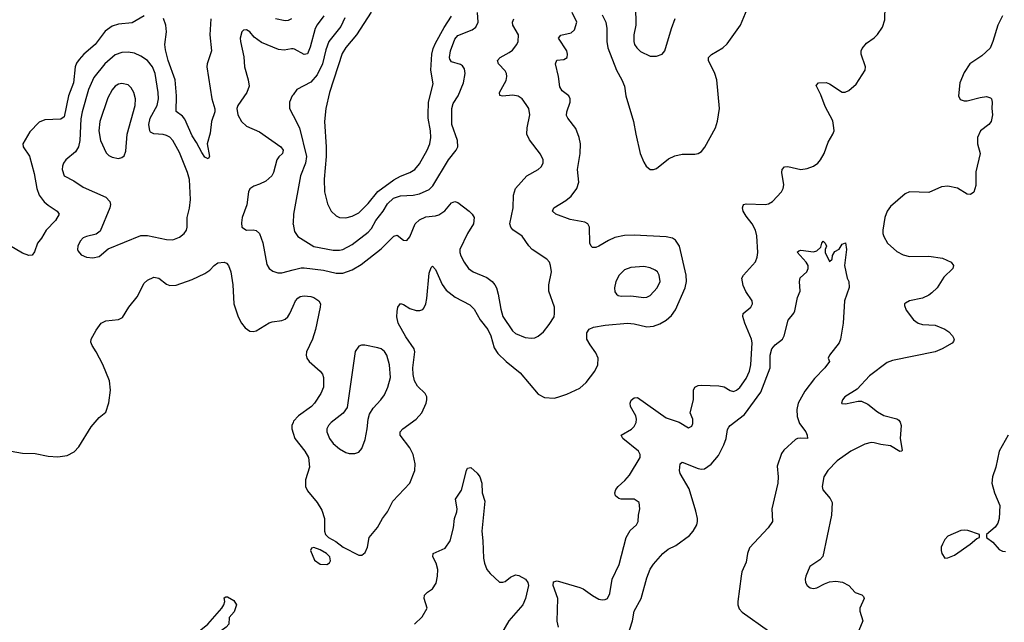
# Model space of a CAD drawing. Header units: inches. Extents: x 1649636 to 1815363, y 506543 to 641975.
# Tile 227 of 256: x 1708293 to 1714442, y 590141 to 593905. Entities that reach past the tile are written whole.
import ezdxf

# ---------------------------------------------------------------- set-up
doc = ezdxf.new("R2010")
doc.units = ezdxf.units.IN
doc.header["$MEASUREMENT"] = 0
doc.layers.add('B7509', color=7, linetype='Continuous')
doc.layers.add('B7519', color=7, linetype='Continuous')

msp = doc.modelspace()

# ---------------------------------------------------------------- linework, layer by layer
at = {"layer": 'B7509', "color": 5}
for points, elevation in [([(1709070, 593928.4), (1708995.4, 593884.6), (1708910, 593877.2), (1708870, 593864.7), (1708826.6, 593833.4), (1708763.2, 593750), (1708694, 593690), (1708663.4, 593656.6), (1708647.2, 593632.8), (1708639.4, 593610), (1708629.6, 593510), (1708597.8, 593430), (1708570, 593298.7), (1708550, 593284.5), (1708450, 593279.3), (1708414.8, 593265.2), (1708355.4, 593204.6), (1708312.4, 593130), (1708314.9, 593110), (1708353.4, 593053.4), (1708384.2, 592944.2), (1708400.7, 592850), (1708414.6, 592810), (1708446.5, 592766.5), (1708470, 592746), (1708526.7, 592710), (1708539.1, 592690), (1708517.4, 592650), (1708459, 592590), (1708430, 592540.9), (1708404.9, 592510), (1708385.8, 592454.2), (1708370, 592434.5), (1708350, 592433), (1708310, 592446), (1708230, 592494.2)], 720), ([(1709486, 593910), (1709480.1, 593810), (1709490.1, 593710), (1709462.7, 593630), (1709461.3, 593610), (1709492.8, 593410), (1709510.9, 593349.1), (1709510.7, 593329.3), (1709490.2, 593270), (1709482.7, 593197.3), (1709463.8, 593130), (1709477.3, 593050), (1709470, 593035.3), (1709450, 593046.6), (1709430, 593075.1), (1709397.7, 593137.7), (1709370, 593179.7), (1709324.5, 593284.5), (1709310, 593302.3), (1709270.9, 593330.9), (1709271.2, 593430), (1709264, 593530), (1709219.7, 593650), (1709203.5, 593716.5), (1709200.2, 593750), (1709208.9, 593828.9), (1709206.2, 593870), (1709190, 593912.3)], 720), ([(1709990.1, 593909.9), (1709970, 593900.3), (1709950, 593898.5), (1709890, 593911.1)], 720), ([(1710000, 593722.2), (1709990, 593723.5), (1709944.5, 593715.5), (1709910, 593718), (1709802.9, 593762.9), (1709756.8, 593796.8), (1709730, 593829.3), (1709710, 593840.9), (1709690, 593839.3), (1709680.7, 593830), (1709670.6, 593790), (1709672.7, 593770), (1709693.3, 593673.3), (1709696, 593610), (1709719.6, 593530), (1709725.2, 593490), (1709712, 593450), (1709655.8, 593370), (1709648.9, 593350), (1709655.8, 593310), (1709678.4, 593270), (1709710, 593239.3), (1709790, 593203.8), (1709924.4, 593110), (1709938, 593090), (1709933.7, 593070), (1709911, 593049), (1709898.3, 593030), (1709878, 592950), (1709867.2, 592930), (1709830, 592896.3), (1709790, 592876.9), (1709754.2, 592865.8), (1709730, 592849), (1709721.6, 592830), (1709710.3, 592749.7), (1709681.6, 592670), (1709677.3, 592637.3), (1709681, 592610), (1709710, 592590.7), (1709750, 592592.7), (1709770, 592588.4), (1709790, 592570.5), (1709812.2, 592512.2), (1709836.4, 592376.4), (1709850.2, 592350.2), (1709873.8, 592333.8), (1709904.8, 592324.8), (1709930, 592324.7), (1710000, 592342.2)], 740), ([(1710000, 593436.7), (1709995.3, 593430), (1709978.3, 593390), (1709977.7, 593350), (1710000, 593307.2)], 760), ([(1710000, 592636), (1709999.6, 592630), (1710000, 592628.2)], 760), ([(1708204.8, 591215.2), (1708310, 591196.5), (1708390, 591195.2), (1708470, 591178.6), (1708530, 591175.5), (1708590, 591182.3), (1708634, 591206), (1708662.2, 591237.8), (1708738.2, 591361.8), (1708790, 591420.5), (1708830, 591454), (1708848.5, 591511.5), (1708859.8, 591590), (1708854, 591650), (1708812.1, 591752.1), (1708771, 591831), (1708745.1, 591870), (1708737.6, 591890), (1708739.6, 591910), (1708770, 591966.8), (1708802, 592010), (1708830, 592024), (1708910, 592033), (1708934.1, 592045.9), (1708975.1, 592110), (1709026.1, 592173.9), (1709070, 592259.1), (1709090, 592278.4), (1709130, 592296.4), (1709161, 592290), (1709210, 592253.4), (1709230, 592244.9), (1709270, 592246), (1709370, 592283), (1709450, 592319.5), (1709479.8, 592340.2), (1709507.3, 592370), (1709530, 592386), (1709570, 592390.5), (1709583.8, 592383.8), (1709596.3, 592370), (1709610.4, 592330), (1709624.9, 592250), (1709630.4, 592130.4), (1709658, 592050), (1709677, 592010), (1709700.7, 591980.7), (1709730, 591960.4), (1709750, 591957.1), (1709770, 591961.6), (1709850, 592011.8), (1709870, 592018.7), (1709930, 592026.7), (1709950, 592034.9), (1709967, 592050), (1709979.6, 592070), (1710000, 592115)], 720), ([(1710000, 591389.7), (1709991.7, 591370), (1709991.7, 591350), (1710000, 591323.2)], 720), ([(1709329.3, 590000), (1709335, 590010), (1709370, 590049.3), (1709467, 590130), (1709554.7, 590230), (1709568.2, 590250), (1709574, 590270), (1709570, 590294), (1709580.2, 590299.8), (1709590, 590300.7), (1709630, 590277), (1709647, 590250), (1709632.8, 590207.2), (1709602, 590170), (1709599.3, 590130), (1709581.6, 590110), (1709550, 590086.9), (1709484.7, 590010), (1709480.1, 590000)], 680)]:
    msp.add_lwpolyline(points, dxfattribs=dict(at, elevation=elevation))
for points, elevation in [([(1708970, 593702), (1708930, 593700.9), (1708890, 593685.6), (1708824.6, 593630), (1708756.3, 593543.7), (1708722.2, 593470), (1708682.9, 593330), (1708674.8, 593285.2), (1708667.5, 593150), (1708659.5, 593110), (1708640.4, 593079.6), (1708581.6, 593030), (1708566, 593010), (1708559.3, 592990), (1708558.4, 592970), (1708570.7, 592930), (1708630, 592899.6), (1708690, 592859.2), (1708830, 592796.2), (1708856.1, 592770), (1708860.2, 592750), (1708856.5, 592730), (1708794.9, 592585.1), (1708770, 592566), (1708710, 592551.3), (1708690, 592541.6), (1708670, 592522.7), (1708655.5, 592490), (1708654, 592470), (1708658.5, 592458.5), (1708676.8, 592436.8), (1708710, 592421), (1708750, 592418), (1708790, 592426), (1708845.8, 592474.2), (1709050, 592558), (1709090, 592558), (1709210, 592532), (1709250, 592530.4), (1709290, 592547), (1709319.5, 592570), (1709333.6, 592590), (1709338.4, 592610), (1709338, 592670), (1709353.1, 592726.9), (1709358.9, 592781.1), (1709352.3, 592907.7), (1709341.4, 592950), (1709290, 593076.3), (1709250, 593151.1), (1709230, 593170.9), (1709210, 593182.4), (1709188.2, 593188.2), (1709130, 593192.4), (1709110, 593202.3), (1709104.8, 593210), (1709100.2, 593250), (1709108.5, 593290), (1709150.5, 593370), (1709159.9, 593410), (1709157.6, 593450), (1709138.1, 593570), (1709122, 593610), (1709090, 593649.8), (1709050, 593678), (1709010, 593696.8)], 740), ([(1708930, 593507.1), (1708910, 593502.6), (1708890, 593489.7), (1708870, 593466.6), (1708842.7, 593417.3), (1708794.2, 593270), (1708787.5, 593210), (1708797.7, 593150), (1708833.1, 593073.1), (1708850, 593056.3), (1708870, 593046), (1708910, 593039.1), (1708930, 593044), (1708944.5, 593055.5), (1708956.1, 593083.9), (1708964.5, 593190), (1709013.2, 593370), (1709015.9, 593410), (1709006.4, 593450), (1708990, 593480.5), (1708970, 593497.3)], 760)]:
    msp.add_lwpolyline(points, close=True, dxfattribs=dict(at, elevation=elevation))
at = {"layer": 'B7519', "color": 5}
for points, elevation in [([(1711658, 590110), (1711649, 590149), (1711653.7, 590290), (1711624.5, 590370), (1711627, 590393), (1711650, 590400.5), (1711790, 590359.1), (1711812.4, 590350), (1711870, 590308.5), (1711910, 590286.4), (1711930, 590280.4), (1711950, 590282.4), (1711962.7, 590290), (1711979.1, 590320.9), (1711993.7, 590410), (1712037.5, 590502.5), (1712081.1, 590670), (1712106.1, 590713.9), (1712145.2, 590750), (1712156, 590770), (1712158, 590810), (1712166.6, 590850), (1712161.2, 590890), (1712129.5, 590909.5), (1712050, 590909.6), (1712034.5, 590914.5), (1712014, 590930), (1712009.5, 590949.5), (1712016.2, 590970), (1712029.6, 590990), (1712072.7, 591027.3), (1712100.9, 591059.1), (1712168.3, 591170), (1712168.4, 591190), (1712157.7, 591210), (1712059.5, 591290), (1712049.3, 591310), (1712112.9, 591347.1), (1712130, 591363.7), (1712143.5, 591390), (1712145.3, 591410), (1712141, 591430), (1712108.2, 591490), (1712106, 591510), (1712111.8, 591528.2), (1712130, 591544), (1712150, 591545.5), (1712330, 591418.2), (1712410.2, 591390.2), (1712470, 591356.3), (1712490, 591366), (1712496.6, 591383.4), (1712496.3, 591410), (1712480.5, 591450), (1712500.3, 591530), (1712500.3, 591590), (1712509.9, 591610.1), (1712530, 591619.7), (1712550, 591622.3), (1712658.4, 591618.4), (1712691.5, 591611.5), (1712730, 591588.4), (1712750, 591583.7), (1712770, 591590.3), (1712790, 591607.4), (1712830, 591663.7), (1712849.8, 591710), (1712859.1, 591750), (1712866.9, 591886.9), (1712862.3, 591910), (1712820.7, 592010), (1712808.9, 592051.1), (1712811.2, 592070), (1712859.6, 592110), (1712869.6, 592130), (1712866.3, 592150), (1712827.7, 592207.7), (1712810, 592244.5), (1712803.1, 592290), (1712812.8, 592310), (1712888.1, 592391.9), (1712898.8, 592421.2), (1712901.7, 592450), (1712895.2, 592555.2), (1712888.6, 592590), (1712868, 592630), (1712830, 592677.8), (1712811.2, 592710), (1712807.3, 592730), (1712810, 592744), (1712814.5, 592750), (1712830, 592755), (1712949.2, 592750.8), (1712970, 592755.9), (1712994, 592770), (1713049.7, 592830), (1713061.1, 592850), (1713065.4, 592874.6), (1713051.9, 592950), (1713055.4, 592970), (1713070, 592985.7), (1713090, 592987.2), (1713170, 592969.3), (1713210, 592975.5), (1713250, 592990.2), (1713277.2, 593010), (1713294.6, 593030), (1713315.8, 593070), (1713340.8, 593139.2), (1713371, 593190), (1713378.7, 593210), (1713378, 593230), (1713370, 593273.3), (1713323.7, 593363.7), (1713296.1, 593436.1), (1713266.4, 593493.6), (1713280.9, 593510), (1713330, 593512.6), (1713350, 593505.5), (1713430, 593452), (1713447.8, 593452.2), (1713470, 593463), (1713517.1, 593502.9), (1713572.3, 593590), (1713574, 593610), (1713548, 593690), (1713547.8, 593710), (1713553.9, 593726.1), (1713582, 593758), (1713630, 593792), (1713650, 593812.2), (1713680.9, 593859.1), (1713695.7, 593904.3), (1713698, 593990)], 680), ([(1712137.7, 593990), (1712141.5, 593870), (1712128.1, 593810), (1712128, 593770), (1712133.1, 593750), (1712146, 593730), (1712170, 593705.7), (1712230, 593677.1), (1712270, 593677.1), (1712304, 593690), (1712320.9, 593710), (1712363, 593850), (1712386.9, 593913.1)], 740), ([(1710000, 592628.2), (1710010, 592582.8), (1710030.4, 592550), (1710130, 592489.4), (1710250, 592466.4), (1710290, 592465.4), (1710310, 592469.4), (1710370, 592500.5), (1710470, 592577), (1710490, 592600.6), (1710517.5, 592650), (1710562.9, 592710), (1710590, 592754.4), (1710627.8, 592790), (1710670, 592804), (1710750, 592808.8), (1710790, 592818.4), (1710850, 592844.3), (1710872.8, 592867.2), (1710970, 593028.9), (1711018.7, 593090), (1711028.4, 593111.6), (1711027.3, 593150), (1710990.7, 593250), (1710990.6, 593350), (1710999, 593381), (1711030.8, 593430), (1711065.3, 593510), (1711074.8, 593570), (1711070, 593599), (1711057.5, 593617.5), (1711045.7, 593625.7), (1710990, 593642.6), (1710979.3, 593659.3), (1710976.4, 593670), (1710983.2, 593710), (1711010, 593784.6), (1711030, 593807.2), (1711117.7, 593842.3), (1711140.8, 593859.2), (1711156.9, 593890), (1711152.4, 593950)], 760), ([(1710000, 591323.2), (1710010.2, 591290), (1710074.4, 591210), (1710096.5, 591170), (1710103.2, 591110), (1710077.7, 591030), (1710077.1, 590990), (1710090, 590961.7), (1710150.2, 590890), (1710180.4, 590840.4), (1710196.5, 590790), (1710197.1, 590710), (1710203.1, 590690), (1710221.6, 590670), (1710266.2, 590646.2), (1710313.4, 590610), (1710410, 590559.5), (1710430, 590561.3), (1710450, 590577.3), (1710464.2, 590610), (1710475.6, 590670), (1710526.5, 590733.5), (1710558.9, 590790), (1710588.9, 590831.1), (1710623.1, 590896.9), (1710728.5, 591010), (1710761.4, 591090), (1710763.5, 591130), (1710749.8, 591190), (1710728.7, 591230), (1710669.7, 591310), (1710668.3, 591330), (1710685.1, 591350), (1710769.7, 591410), (1710804, 591450), (1710831.5, 591510), (1710836.2, 591530), (1710834.5, 591550), (1710826, 591570), (1710776.3, 591616.3), (1710758.2, 591650), (1710750, 591688.7), (1710748.4, 591730), (1710761.1, 591830), (1710755.9, 591850), (1710704.5, 591924.5), (1710657, 592010), (1710648.5, 592050), (1710650, 592082), (1710654, 592110), (1710670, 592132), (1710690, 592126.3), (1710730, 592100.7), (1710768.1, 592088.1), (1710792, 592088), (1710810, 592095.6), (1710816.6, 592103.4), (1710829.2, 592130.8), (1710835.7, 592164.3), (1710850, 592322.8), (1710862.4, 592357.6), (1710870, 592366), (1710890, 592345.3), (1710931.9, 592251.9), (1710955.1, 592215.1), (1711011.6, 592171.6), (1711103.4, 592123.4), (1711130, 592096.4), (1711169.1, 592030), (1711216.1, 591970), (1711234.1, 591930), (1711255.6, 591855.6), (1711279.2, 591819.2), (1711330, 591771), (1711418.4, 591698.4), (1711530, 591566), (1711570, 591544.9), (1711630, 591541.1), (1711653.4, 591546.6), (1711710, 591565.7), (1711790, 591604.4), (1711830, 591638.5), (1711883.8, 591710), (1711903.4, 591750), (1711904.8, 591790), (1711890, 591825.1), (1711854.4, 591874.4), (1711835.2, 591910), (1711833.6, 591950), (1711848.7, 591971.3), (1711876.1, 591983.9), (1711950, 591997.9), (1712089.4, 592009.4), (1712130, 592005.8), (1712210, 591986.9), (1712250, 591990.2), (1712290, 592005.8), (1712330, 592029.1), (1712362.5, 592057.5), (1712387.9, 592092.1), (1712448.1, 592230), (1712457, 592270), (1712454.3, 592310), (1712412.5, 592490), (1712389, 592529), (1712370, 592541.5), (1712330, 592548.9), (1712130, 592559.3), (1712070, 592558), (1712010, 592543.8), (1711970, 592526.4), (1711910, 592491.1), (1711890, 592483), (1711870, 592482), (1711860.9, 592490), (1711853.6, 592510), (1711851.5, 592610), (1711841.2, 592630), (1711821.2, 592641.2), (1711730, 592657.3), (1711641.2, 592690), (1711619.3, 592710), (1711629.4, 592730), (1711703.8, 592776.2), (1711736.4, 592803.6), (1711772.8, 592850), (1711783.7, 592890), (1711776.1, 592970), (1711792.9, 593070), (1711795.1, 593130), (1711787.4, 593170), (1711764.9, 593224.9), (1711716.3, 593290), (1711707.7, 593307.7), (1711709.8, 593330), (1711730.6, 593389.4), (1711729.7, 593410), (1711721.6, 593430), (1711681.5, 593461.5), (1711665.7, 593485.7), (1711658.4, 593550), (1711638.3, 593630), (1711648, 593652), (1711690, 593657.1), (1711712.7, 593670), (1711714.5, 593690), (1711709.6, 593710), (1711658, 593790), (1711671.9, 593808.1), (1711737.2, 593822.8), (1711758, 593842), (1711772.7, 593890), (1711742.7, 593950)], 720), ([(1710191.4, 593928.6), (1710150, 593873.1), (1710139, 593850), (1710107.2, 593732.8), (1710090, 593692.6), (1710070, 593687.7), (1710010, 593720.9), (1710000, 593722.2)], 740), ([(1710487.8, 593952.2), (1710395.7, 593810), (1710330, 593731.6), (1710307, 593693), (1710228.1, 593450), (1710203.8, 593350), (1710196.1, 593270), (1710206.8, 593110), (1710206.1, 593050), (1710193.2, 592910), (1710197.1, 592830), (1710215.1, 592755.1), (1710237.6, 592710), (1710270, 592679.5), (1710290.3, 592670.3), (1710330, 592667.7), (1710370, 592676.9), (1710410, 592698.6), (1710470, 592757.1), (1710529, 592831), (1710630, 592904.1), (1710670, 592928.7), (1710730, 592951.2), (1710760.4, 592970), (1710790, 593004.2), (1710837.8, 593090), (1710854.4, 593130), (1710860.3, 593170), (1710858.6, 593210), (1710842.9, 593290), (1710842.9, 593310), (1710846.2, 593390), (1710875.9, 593504.1), (1710860.3, 593590), (1710866.1, 593690), (1710874.7, 593725.3), (1710890, 593758.8), (1710944.2, 593855.8), (1710990, 593926.9)], 780), ([(1711930, 593934.8), (1711954, 593890), (1711959.7, 593850), (1711958.9, 593770), (1711966.2, 593730), (1712020.2, 593590), (1712052.9, 593530), (1712069, 593490), (1712078.6, 593430), (1712126.5, 593270), (1712139.7, 593190), (1712167.5, 593070), (1712190, 593015.5), (1712206, 592990), (1712230, 592970.4), (1712250, 592970.4), (1712270, 592976.4), (1712344, 593036), (1712384.4, 593055.6), (1712430, 593065), (1712510, 593064.9), (1712530, 593070.4), (1712550, 593082.4), (1712570.9, 593109.1), (1712638.3, 593230), (1712651.3, 593271.3), (1712663.5, 593350), (1712647.1, 593530), (1712634, 593570), (1712595.1, 593650), (1712595.1, 593670), (1712613.2, 593686.8), (1712684.2, 593730), (1712710, 593754.7), (1712793.5, 593870), (1712835.3, 593970)], 720), ([(1714430.9, 593929.1), (1714401.6, 593870), (1714370.7, 593769.3), (1714352.6, 593727.4), (1714300.7, 593679.3), (1714226.2, 593630), (1714190, 593575.4), (1714164.1, 593510), (1714154.6, 593430), (1714166.2, 593406.2), (1714190, 593397.7), (1714210, 593398), (1714290, 593419), (1714330, 593424.4), (1714356.5, 593416.5), (1714362, 593410), (1714366, 593390), (1714363.7, 593350), (1714367.4, 593310), (1714358.9, 593270), (1714344.2, 593250), (1714292.6, 593210), (1714274.2, 593170), (1714274.9, 593130), (1714290.3, 593070), (1714264.6, 592955.4), (1714264.9, 592870), (1714251.9, 592828.1), (1714230, 592812.7), (1714210, 592815.1), (1714150, 592852), (1714090, 592866.3), (1714050, 592861.1), (1713970, 592825.1), (1713850, 592829.7), (1713823.5, 592816.5), (1713730, 592738.5), (1713710, 592709.6), (1713695.6, 592670), (1713682.8, 592590), (1713682.7, 592570), (1713688.9, 592550), (1713712.4, 592510), (1713770, 592458), (1713810, 592435.6), (1713850, 592426.7), (1713970, 592427.4), (1714056.2, 592416.2), (1714110.3, 592390.3), (1714124, 592370), (1714120.5, 592350), (1714064.1, 592295.9), (1714022.6, 592230), (1713990, 592198.2), (1713970, 592183.5), (1713930, 592166), (1713850, 592149.6), (1713824.6, 592135.4), (1713819.1, 592130), (1713819.1, 592120.9), (1713828.5, 592090), (1713874, 592030), (1713903.8, 592010), (1713930, 592000.2), (1714010, 591996), (1714070, 591971.7), (1714094.9, 591954.9), (1714118.7, 591930), (1714128.5, 591910), (1714125.1, 591894.9), (1714115.1, 591884.9), (1714053.4, 591850), (1714010, 591829.9), (1713744.2, 591775.8), (1713710, 591762.9), (1713599.4, 591680.6), (1713523.1, 591596.9), (1713446.8, 591550), (1713431, 591530), (1713424.7, 591510), (1713427.5, 591507.5), (1713450, 591506), (1713530, 591521.6), (1713550, 591521.3), (1713590, 591504.4), (1713650, 591456.5), (1713690, 591433.4), (1713770, 591412.6), (1713783.2, 591403.2), (1713791.7, 591391.7), (1713798.2, 591370), (1713792.1, 591290), (1713804.7, 591215.3), (1713802, 591210), (1713790, 591208.4), (1713730, 591242.3), (1713670, 591250.6), (1713630, 591261.8), (1713610, 591264.2), (1713570, 591254.3), (1713483.7, 591210), (1713397.6, 591150), (1713339.5, 591090), (1713313.7, 591050), (1713304.4, 590990), (1713309.1, 590969.1), (1713354.1, 590914.1), (1713366, 590890), (1713362.8, 590810), (1713308.5, 590551.5), (1713288.7, 590531.3), (1713228, 590490), (1713201.6, 590430), (1713198, 590410), (1713200.5, 590390), (1713210.7, 590370), (1713230, 590357.1), (1713250, 590352.2), (1713270, 590356.5), (1713318.1, 590381.9), (1713350, 590393), (1713390, 590398), (1713430.9, 590390.9), (1713471, 590371), (1713510, 590327), (1713551.6, 590311.6), (1713562, 590302), (1713566.4, 590290), (1713540.2, 590230), (1713539.6, 590210), (1713558.3, 590150), (1713508.2, 590030)], 680), ([(1710323.7, 593916.3), (1710297.8, 593862.2), (1710223.9, 593770), (1710203.7, 593716.3), (1710182.8, 593630), (1710150, 593559.8), (1710110, 593515.5), (1710023.1, 593470), (1710000, 593436.7)], 760), ([(1710000, 592342.2), (1710050, 592354.8), (1710070, 592355.9), (1710190, 592340.2), (1710270, 592322.8), (1710310, 592322.1), (1710370, 592341.7), (1710424.9, 592375.1), (1710550, 592474.2), (1710630, 592554), (1710650, 592558.4), (1710690, 592528), (1710710, 592525.5), (1710730, 592548), (1710762.7, 592630), (1710790, 592654.9), (1710830, 592674.7), (1710890, 592679), (1710910, 592686.5), (1710947.9, 592712.1), (1710990, 592761.1), (1711010, 592770.3), (1711030, 592764.2), (1711100.3, 592710), (1711119.5, 592690), (1711130.3, 592670), (1711127.4, 592630), (1711090, 592569.5), (1711041.3, 592470), (1711041.6, 592450), (1711048.2, 592430), (1711068.5, 592390), (1711095.5, 592350), (1711124.9, 592330), (1711210, 592294.4), (1711243.6, 592270), (1711260.7, 592250), (1711271, 592230), (1711281.8, 592190), (1711296.5, 592096.5), (1711310, 592050.4), (1711370, 591962), (1711390, 591944.2), (1711450, 591920.3), (1711490, 591915.3), (1711510, 591918.7), (1711530, 591928.4), (1711563.9, 591956.1), (1711599.5, 592000.5), (1711629.6, 592050), (1711633.3, 592070), (1711633.6, 592110), (1711596.4, 592210), (1711597.3, 592250), (1711613.5, 592330), (1711608.3, 592370), (1711600.5, 592390), (1711584.2, 592410), (1711493.3, 592470), (1711472.1, 592492.1), (1711430, 592552.4), (1711371.7, 592591.7), (1711359.1, 592610), (1711354.2, 592630), (1711373.5, 592730), (1711376.2, 592810), (1711389.9, 592850.1), (1711460.9, 592930), (1711530.9, 592969.1), (1711550, 592985.5), (1711561.6, 593010), (1711562.4, 593030), (1711545.9, 593065.9), (1711475.7, 593155.7), (1711458.9, 593190), (1711461.1, 593230), (1711478, 593310), (1711471.6, 593350), (1711456.1, 593376.1), (1711431.6, 593411.6), (1711406.8, 593426.8), (1711373.1, 593433.1), (1711306.9, 593426.9), (1711292.3, 593432.3), (1711289.6, 593449.6), (1711330, 593526.4), (1711335.7, 593550), (1711333.3, 593570), (1711325.3, 593585.3), (1711283.1, 593630), (1711276.4, 593650), (1711293.3, 593670), (1711350, 593699.7), (1711370, 593715.2), (1711398, 593750), (1711406.8, 593770), (1711407.7, 593810), (1711373.3, 593870), (1711369.8, 593890), (1711378.2, 593910)], 740), ([(1710000, 593307.2), (1710040.2, 593230), (1710083.4, 593050), (1710078, 593010), (1710047.1, 592930), (1710003.6, 592690), (1710000, 592636)], 760), ([(1712073.9, 590006.1), (1712119.8, 590150), (1712130.8, 590210), (1712174.5, 590290), (1712210, 590418), (1712230, 590473), (1712250, 590504.9), (1712309, 590571), (1712342.9, 590597.1), (1712390, 590620.8), (1712476.1, 590683.9), (1712499.4, 590710), (1712521, 590750), (1712526.6, 590770), (1712525.8, 590790), (1712515, 590835), (1712473.9, 590973.9), (1712418, 591070), (1712412.3, 591090), (1712417.2, 591130), (1712430, 591140.7), (1712530, 591100.7), (1712550, 591096.5), (1712570, 591099.2), (1712611.7, 591128.3), (1712656.8, 591183.2), (1712691.1, 591248.9), (1712705.3, 591290), (1712714, 591346), (1712721, 591359), (1712729.5, 591370), (1712820.2, 591439.8), (1712921.1, 591578.9), (1712979.4, 591730), (1712979.8, 591810), (1712989.8, 591850), (1713010, 591873.7), (1713056.2, 591910), (1713067.6, 591930), (1713091.8, 592028.2), (1713127.7, 592072.3), (1713133.6, 592086.4), (1713149.5, 592170.5), (1713166, 592210), (1713162.7, 592270), (1713167, 592293), (1713208.7, 592330), (1713217.2, 592350), (1713217.2, 592370), (1713205.2, 592390), (1713147.3, 592452.7), (1713158, 592462), (1713170, 592464.7), (1713250, 592454.8), (1713270, 592461), (1713295.3, 592484.7), (1713302, 592510), (1713310, 592522), (1713322, 592510), (1713331.3, 592490), (1713322, 592470), (1713322, 592450), (1713350, 592394), (1713366, 592410), (1713368.4, 592431.6), (1713383.1, 592456.9), (1713410, 592472), (1713430, 592502), (1713450, 592512), (1713456, 592470), (1713444.7, 592370), (1713461, 592290), (1713470.6, 592270.6), (1713473, 592233), (1713443, 592150), (1713436.3, 592010), (1713419.5, 591910), (1713410, 591886.6), (1713351, 591810), (1713342, 591790), (1713351, 591770), (1713320.7, 591730), (1713256.9, 591663.1), (1713195.8, 591584.2), (1713155.3, 591510), (1713146.7, 591470), (1713147.2, 591427.2), (1713162.3, 591382.3), (1713203, 591330), (1713210.9, 591309.1), (1713212, 591290), (1713170, 591292), (1713150, 591289.6), (1713137.2, 591282.8), (1713063.9, 591216.1), (1713050, 591196), (1713023.7, 591116.3), (1713030.3, 591050), (1713027.7, 591010), (1712989, 590850), (1712994.9, 590770), (1712967.7, 590730), (1712850, 590605.1), (1712837.3, 590570), (1712830, 590517.2), (1712803, 590457), (1712797.6, 590430), (1712776.9, 590270), (1712777.4, 590250), (1712784.9, 590224.9), (1712803.9, 590203.9), (1712970, 590088.4)], 660), ([(1710000, 592115), (1710015.8, 592150), (1710030, 592166.7), (1710044.9, 592175.1), (1710070, 592179.6), (1710110, 592175.6), (1710130.7, 592170), (1710160.5, 592150), (1710170.4, 592130), (1710170.3, 592110.3), (1710139.4, 591970), (1710120.9, 591910), (1710084.2, 591830), (1710081.8, 591810), (1710086.7, 591790), (1710100.3, 591770), (1710170.2, 591710.2), (1710184.2, 591690), (1710190.2, 591670), (1710189.2, 591610), (1710173.6, 591570), (1710134.9, 591510), (1710115.6, 591490), (1710034.3, 591430), (1710003.1, 591396.9), (1710000, 591389.7)], 720), ([(1714465.5, 591310), (1714410.2, 591210), (1714388.5, 591110), (1714368.2, 591050), (1714364.4, 591010), (1714379.6, 590950), (1714414.3, 590870), (1714410.3, 590789.7), (1714400.7, 590759.3), (1714385.5, 590734.5), (1714331.3, 590690), (1714331.3, 590670), (1714370, 590641), (1714410, 590594.8), (1714430, 590584.9), (1714450, 590583.8)], 720), ([(1710758, 590130), (1710805.6, 590174.4), (1710838, 590230), (1710818.9, 590290), (1710821.3, 590310), (1710840.5, 590330), (1710871.3, 590350), (1710893.6, 590386.4), (1710902, 590430), (1710903.5, 590470), (1710894.2, 590510), (1710873, 590550), (1710874.5, 590570), (1710950, 590604.6), (1710980.3, 590650), (1711002.3, 590730), (1711008.9, 590790), (1711022.8, 590830), (1711024.4, 590850), (1711014.3, 590910), (1711052.8, 590967.2), (1711082.2, 591090), (1711090, 591103.7), (1711110, 591108.2), (1711150, 591072.2), (1711166.7, 591050), (1711178.4, 591010), (1711180.5, 590950), (1711197, 590897), (1711178.6, 590710), (1711185.8, 590650), (1711190, 590542), (1711194.6, 590510), (1711210, 590470.7), (1711230, 590445.5), (1711290, 590390.8), (1711310, 590390.7), (1711324.1, 590395.9), (1711357.2, 590422.8), (1711390, 590437.3), (1711410, 590434), (1711451.3, 590410), (1711466.8, 590390), (1711470.6, 590370.6), (1711452, 590290), (1711434.6, 590250), (1711347.7, 590150), (1711301.3, 590070)], 680)]:
    msp.add_lwpolyline(points, dxfattribs=dict(at, elevation=elevation))
for points, elevation in [([(1712190, 592364.4), (1712110, 592357.4), (1712070, 592343.6), (1712036.4, 592310), (1712015.8, 592270), (1712006.7, 592230), (1712010, 592206), (1712019.1, 592190), (1712030, 592181.6), (1712050, 592178), (1712110, 592181.3), (1712190, 592170.2), (1712210, 592171.5), (1712230, 592181.7), (1712274.5, 592230), (1712291.6, 592270), (1712286.2, 592310), (1712275.4, 592330), (1712261.3, 592341.3), (1712230, 592355.6)], 740), ([(1710428.1, 591871.9), (1710410, 591866), (1710387.4, 591832.6), (1710337.4, 591482.6), (1710312.8, 591447.2), (1710238, 591390), (1710220.3, 591370), (1710211.7, 591350), (1710211.7, 591330), (1710227.4, 591290), (1710250, 591258.7), (1710290, 591224.9), (1710330, 591202.4), (1710350, 591196.4), (1710384.8, 591195.2), (1710410, 591204), (1710430, 591227.3), (1710450, 591282.8), (1710463.8, 591350), (1710468.5, 591410), (1710478, 591442), (1710500.9, 591479.1), (1710548.2, 591530), (1710570, 591562.4), (1710592.5, 591610), (1710608, 591670), (1710602.5, 591750), (1710585.6, 591810), (1710572, 591832), (1710550, 591849.8), (1710530, 591856.4), (1710448.3, 591871.7)], 740), ([(1714190, 590716.9), (1714170, 590714.7), (1714090, 590679.3), (1714070, 590657.2), (1714055.5, 590630), (1714048.2, 590610), (1714048, 590590), (1714050.8, 590570), (1714070, 590541), (1714090, 590542.8), (1714130, 590560.4), (1714229.4, 590630), (1714270, 590664.7), (1714286, 590670), (1714286, 590690), (1714214.1, 590714.1)], 720), ([(1710130, 590607.6), (1710115.9, 590604.1), (1710108.5, 590590), (1710134, 590530), (1710170, 590504.9), (1710210, 590502), (1710227.2, 590512.8), (1710234.3, 590525.7), (1710229.6, 590550), (1710209.6, 590570), (1710170, 590594)], 720)]:
    msp.add_lwpolyline(points, close=True, dxfattribs=dict(at, elevation=elevation))

doc.saveas('drawing.dxf')
